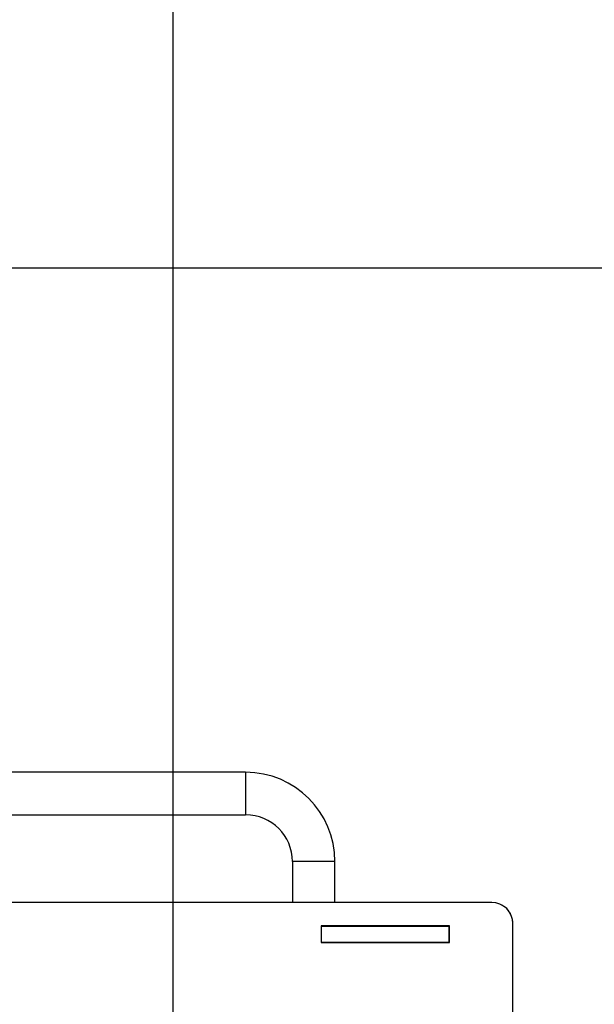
# Model space of a CAD drawing. Header units: inches. Extents: x 0.1 to 16.9, y 0.1 to 10.9.
# Tile 219 of 235: x 7.977 to 8.428, y 3.161 to 3.933. Entities that reach past the tile are written whole.
import ezdxf

# ---------------------------------------------------------------- set-up
doc = ezdxf.new("R2010")
doc.units = ezdxf.units.IN
doc.header["$MEASUREMENT"] = 0
doc.linetypes.add('PHANTOM', pattern=[0.5, 0.25, -0.05, 0.05, -0.05, 0.05, -0.05])
doc.layers.add('FORMAT', color=7, linetype='Continuous')
doc.layers.add('LAYER1', color=7, linetype='Continuous', lineweight=100)
doc.styles.add('SLDTEXTSTYLE0', font='TXT', dxfattribs={"width": 0.75})
doc.dimstyles.new('SLDDIMSTYLE4', dxfattribs={"dimtxt": 0.125, "dimasz": 0.13, "dimexe": 0, "dimexo": 0.0625, "dimgap": 0.03125, "dimtad": 0, "dimtih": 1, "dimtoh": 1, "dimdec": 0, "dimlfac": 15, "dimrnd": 1e-09, "dimzin": 12, "dimdsep": 46, "dimtxsty": 'SLDTEXTSTYLE0', "dimsah": 1, "dimcen": 0.09, "dimadec": 0, "dimazin": 3, "dimtfac": 1, "dimtdec": 0, "dimtofl": 0, "dimtmove": 0, "dimatfit": 3, "dimfxl": 0, "dimfrac": 2, "dimtolj": 1, "dimtzin": 12, "dimarcsym": 0})
doc.dimstyles.new('SLDDIMSTYLE6', dxfattribs={"dimtxt": 0.125, "dimasz": 0.13, "dimexe": 0, "dimexo": 0.0625, "dimgap": 0.03125, "dimtad": 0, "dimtih": 1, "dimtoh": 1, "dimdec": 0, "dimlfac": 15, "dimrnd": 1e-09, "dimzin": 12, "dimdsep": 46, "dimtxsty": 'SLDTEXTSTYLE0', "dimsah": 1, "dimcen": 0.09, "dimadec": 0, "dimazin": 3, "dimtfac": 1, "dimtdec": 3, "dimtofl": 0, "dimtmove": 0, "dimatfit": 3, "dimfxl": 0, "dimfrac": 2, "dimtolj": 1, "dimtzin": 12, "dimarcsym": 0})
doc.dimstyles.new('SLDDIMSTYLE7', dxfattribs={"dimtxt": 0.125, "dimasz": 0.13, "dimexe": 0, "dimexo": 0.0625, "dimgap": 0.03125, "dimtad": 0, "dimtih": 1, "dimtoh": 1, "dimlfac": 15, "dimrnd": 1e-09, "dimzin": 12, "dimdsep": 46, "dimtxsty": 'SLDTEXTSTYLE0', "dimsah": 1, "dimcen": 0.09, "dimadec": 0, "dimazin": 3, "dimtfac": 1, "dimtofl": 0, "dimtmove": 0, "dimatfit": 3, "dimfxl": 0, "dimfrac": 2, "dimtolj": 1, "dimtzin": 12, "dimarcsym": 0})

# ---------------------------------------------------------------- blocks, each defined once
blk = doc.blocks.new('_D_20')
at = {"layer": 'LAYER1'}
for p, q in [((12.92182, 8.16436), (13.7968, 8.16436)), ((13.6718, 8.16436), (13.6718, 5.94386)), ((13.48708, 5.91847), (13.44899, 5.91847)), ((13.44899, 5.91847), (13.44899, 5.72004)), ((13.85652, 5.91847), (13.89461, 5.91847)), ((13.89461, 5.91847), (13.89461, 5.72004)), ((13.44899, 5.72004), (13.48708, 5.72004)), ((13.89461, 5.72004), (13.85652, 5.72004)), ((13.6718, 2.97379), (13.6718, 5.33458)), ((13.08106, 2.97379), (13.7968, 2.97379))]:
    blk.add_line(p, q, dxfattribs=at)
for points in [[(13.6718, 8.16436), (13.6518, 8.03436), (13.6918, 8.03436)], [(13.6718, 2.97379), (13.6918, 3.10379), (13.6518, 3.10379)]]:
    blk.add_solid(points, dxfattribs=at)
at = {"layer": 'LAYER1', "char_height": 0.125, "attachment_point": 1, "style": 'SLDTEXTSTYLE0'}
for s, insert in [('1978', (13.48708, 5.88117)), ('78', (13.57944, 5.69415)), ('HOOK HEIGHT', (13.11217, 5.49571))]:
    blk.add_mtext(s, dxfattribs=dict(at, insert=insert))
blk = doc.blocks.new('_D_22')
at = {"layer": 'FORMAT'}
for p, q in [((9.09103, 9.13711), (4.71536, 9.13711)), ((4.84036, 9.13711), (4.84036, 7.1438)), ((4.65564, 7.11841), (4.61755, 7.11841)), ((4.61755, 7.11841), (4.61755, 6.91997)), ((5.02508, 7.11841), (5.06317, 7.11841)), ((5.06317, 7.11841), (5.06317, 6.91997)), ((4.61755, 6.91997), (4.65564, 6.91997)), ((5.06317, 6.91997), (5.02508, 6.91997)), ((4.84036, 2.97379), (4.84036, 6.73295)), ((7.472, 2.97379), (4.71536, 2.97379))]:
    blk.add_line(p, q, dxfattribs=at)
for points in [[(4.84036, 9.13711), (4.82036, 9.00711), (4.86036, 9.00711)], [(4.84036, 2.97379), (4.86036, 3.10379), (4.82036, 3.10379)]]:
    blk.add_solid(points, dxfattribs=at)
at = {"layer": 'FORMAT', "char_height": 0.125, "attachment_point": 1, "style": 'SLDTEXTSTYLE0'}
for s, insert in [('2348', (4.65564, 7.0811)), ('92', (4.748, 6.89408))]:
    blk.add_mtext(s, dxfattribs=dict(at, insert=insert))
blk = doc.blocks.new('_D_24')
at = {"layer": 'FORMAT'}
for p, q in [((10.62501, 1.63175), (10.62501, 1.08554)), ((7.997, 1.54087), (7.997, 1.08554)), ((7.997, 1.21054), (8.76838, 1.21054)), ((10.62501, 1.21054), (9.87967, 1.21054))]:
    blk.add_line(p, q, dxfattribs=at)
for points in [[(7.997, 1.21054), (8.127, 1.19054), (8.127, 1.23054)], [(10.62501, 1.21054), (10.49501, 1.23054), (10.49501, 1.19054)]]:
    blk.add_solid(points, dxfattribs=at)
at = {"layer": 'FORMAT', "char_height": 0.125, "attachment_point": 1, "style": 'SLDTEXTSTYLE0'}
for s, insert in [('HOOK REACH', (8.76838, 1.47089)), ('[991-1295]', (8.91457, 1.27246)), ('39-51', (9.11161, 1.07402))]:
    blk.add_mtext(s, dxfattribs=dict(at, insert=insert))

msp = doc.modelspace()

# ---------------------------------------------------------------- linework, layer by layer
at = {"color": 7, "linetype": 'Continuous'}
for p, q in [((8.097, 10.13837), (8.097, 2.13837)), ((5.697, 3.73837), (12.097, 3.73837))]:
    msp.add_line(p, q, dxfattribs=at)
at = {"color": 7, "linetype": 'Continuous', "lineweight": 25}
for p, q in [((8.15402, 3.34255), (7.83985, 3.34255)), ((8.15402, 3.34255), (8.15402, 3.30922)), ((7.83985, 3.30922), (8.15402, 3.30922)), ((8.19068, 3.27255), (8.19068, 3.24046)), ((8.22402, 3.27255), (8.19068, 3.27255)), ((8.22402, 3.24046), (8.22402, 3.27255)), ((8.347, 3.24046), (7.522, 3.24046)), ((8.31387, 3.22197), (8.21333, 3.22197)), ((8.21333, 3.22197), (8.21333, 3.20897)), ((8.22402, 3.22172), (8.22402, 3.22197)), ((8.31387, 3.20897), (8.31387, 3.22197)), ((8.36367, 2.94046), (8.36367, 3.22379)), ((8.21333, 3.22172), (8.2136, 3.22172)), ((8.2136, 3.20922), (8.2136, 3.22172)), ((8.2136, 3.22172), (8.3136, 3.22172)), ((8.3136, 3.20922), (8.3136, 3.22172)), ((8.3136, 3.22172), (8.31387, 3.22172)), ((8.21333, 3.20922), (8.2136, 3.20922)), ((8.21333, 3.20897), (8.31387, 3.20897)), ((8.2136, 3.20922), (8.3136, 3.20922)), ((8.3136, 3.20922), (8.31387, 3.20922))]:
    msp.add_line(p, q, dxfattribs=at)
at = {"color": 7, "linetype": 'PHANTOM', "lineweight": 18}
for p, q in [((8.15402, 3.34255), (7.83985, 3.34255)), ((8.15402, 3.34255), (7.83985, 3.34255)), ((8.15402, 3.34255), (7.83985, 3.34255)), ((8.15402, 3.34255), (8.15402, 3.30922)), ((8.15402, 3.34255), (8.15402, 3.30922)), ((8.15402, 3.34255), (8.15402, 3.30922)), ((7.83985, 3.30922), (8.15402, 3.30922)), ((7.83985, 3.30922), (8.15402, 3.30922)), ((7.83985, 3.30922), (8.15402, 3.30922)), ((8.19068, 3.27255), (8.19068, 3.24046)), ((8.22402, 3.27255), (8.19068, 3.27255)), ((8.19068, 3.27255), (8.19068, 3.24046)), ((8.22402, 3.27255), (8.19068, 3.27255)), ((8.19068, 3.27255), (8.19068, 3.24046)), ((8.22402, 3.27255), (8.19068, 3.27255)), ((8.22402, 3.24046), (8.22402, 3.27255)), ((8.22402, 3.24046), (8.22402, 3.27255)), ((8.22402, 3.24046), (8.22402, 3.27255)), ((8.347, 3.24046), (7.522, 3.24046)), ((8.347, 3.24046), (7.522, 3.24046)), ((8.347, 3.24046), (7.522, 3.24046)), ((8.31387, 3.22197), (8.21333, 3.22197)), ((8.21333, 3.22197), (8.21333, 3.20897)), ((8.31387, 3.22197), (8.21333, 3.22197)), ((8.21333, 3.22197), (8.21333, 3.20897)), ((8.31387, 3.22197), (8.21333, 3.22197)), ((8.21333, 3.22197), (8.21333, 3.20897)), ((8.22402, 3.22172), (8.22402, 3.22197)), ((8.22402, 3.22172), (8.22402, 3.22197)), ((8.22402, 3.22172), (8.22402, 3.22197)), ((8.31387, 3.20897), (8.31387, 3.22197)), ((8.31387, 3.20897), (8.31387, 3.22197)), ((8.31387, 3.20897), (8.31387, 3.22197)), ((8.36367, 2.94046), (8.36367, 3.22379)), ((8.36367, 2.94046), (8.36367, 3.22379)), ((8.36367, 2.94046), (8.36367, 3.22379)), ((8.21333, 3.22172), (8.2136, 3.22172)), ((8.21333, 3.22172), (8.2136, 3.22172)), ((8.21333, 3.22172), (8.2136, 3.22172)), ((8.2136, 3.20922), (8.2136, 3.22172)), ((8.2136, 3.22172), (8.3136, 3.22172)), ((8.2136, 3.20922), (8.2136, 3.22172)), ((8.2136, 3.22172), (8.3136, 3.22172)), ((8.2136, 3.20922), (8.2136, 3.22172)), ((8.2136, 3.22172), (8.3136, 3.22172)), ((8.3136, 3.20922), (8.3136, 3.22172)), ((8.3136, 3.22172), (8.31387, 3.22172)), ((8.3136, 3.20922), (8.3136, 3.22172)), ((8.3136, 3.22172), (8.31387, 3.22172)), ((8.3136, 3.20922), (8.3136, 3.22172)), ((8.3136, 3.22172), (8.31387, 3.22172)), ((8.21333, 3.20922), (8.2136, 3.20922)), ((8.21333, 3.20922), (8.2136, 3.20922)), ((8.21333, 3.20922), (8.2136, 3.20922)), ((8.21333, 3.20897), (8.31387, 3.20897)), ((8.21333, 3.20897), (8.31387, 3.20897)), ((8.21333, 3.20897), (8.31387, 3.20897)), ((8.2136, 3.20922), (8.3136, 3.20922)), ((8.2136, 3.20922), (8.3136, 3.20922)), ((8.2136, 3.20922), (8.3136, 3.20922)), ((8.3136, 3.20922), (8.31387, 3.20922)), ((8.3136, 3.20922), (8.31387, 3.20922)), ((8.3136, 3.20922), (8.31387, 3.20922))]:
    msp.add_line(p, q, dxfattribs=at)
at = {"color": 7, "linetype": 'Continuous', "lineweight": 25}
for centre, radius in [((8.15402, 3.27255), 0.07), ((8.15402, 3.27255), 0.03667), ((8.347, 3.22379), 0.01667)]:
    msp.add_arc(centre, radius, 0, 90, dxfattribs=at)
at = {"color": 7, "linetype": 'PHANTOM', "lineweight": 18}
for centre, radius in [((8.15402, 3.27255), 0.07), ((8.15402, 3.27255), 0.07), ((8.15402, 3.27255), 0.07), ((8.15402, 3.27255), 0.03667), ((8.15402, 3.27255), 0.03667), ((8.15402, 3.27255), 0.03667), ((8.347, 3.22379), 0.01667), ((8.347, 3.22379), 0.01667), ((8.347, 3.22379), 0.01667)]:
    msp.add_arc(centre, radius, 0, 90, dxfattribs=at)

# ---------------------------------------------------------------- dimensions: what is measured, and where the dimension line sits
at = {"layer": 'FORMAT'}
dim = msp.add_linear_dim(base=(4.84036, 2.97379), p1=(9.14103, 9.13711), p2=(7.522, 2.97379), angle=90, dimstyle='SLDDIMSTYLE6', dxfattribs=at)
dim.commit()
dim.dimension.update_dxf_attribs({"geometry": '_D_22', "text_midpoint": (4.84036, 6.93837), "dimtype": 160})
dim = msp.add_linear_dim(base=(10.62501, 1.21054), p1=(7.997, 2.17004), p2=(10.62501, 6.24061), angle=0, text='HOOK REACH\\P[991-1295]\\P39-51', dimstyle='SLDDIMSTYLE7', dxfattribs=at)
dim.commit()
dim.dimension.update_dxf_attribs({"geometry": '_D_24', "text_midpoint": (9.32403, 1.21054), "dimtype": 160})
at = {"layer": 'LAYER1'}
dim = msp.add_linear_dim(base=(13.6718, 2.97379), p1=(9.26678, 8.16436), p2=(8.03033, 2.97379), angle=90, text='<>\\PHOOK HEIGHT', dimstyle='SLDDIMSTYLE4', dxfattribs=at)
dim.commit()
dim.dimension.update_dxf_attribs({"geometry": '_D_20', "text_midpoint": (13.6718, 5.63922), "dimtype": 160})

doc.saveas('drawing.dxf')
